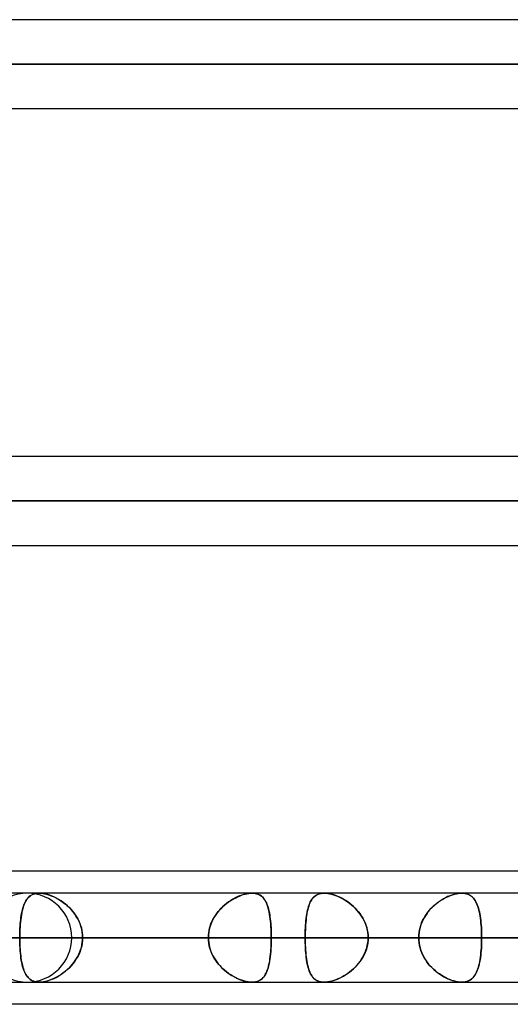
# Model space of a CAD drawing. Header units: millimetres. Extents: x -243 to 243, y -92 to 86.
# Tile 15 of 81: x -109 to -99, y -44 to -24. Entities that reach past the tile are written whole.
import ezdxf

# ---------------------------------------------------------------- set-up
doc = ezdxf.new("R2010")
doc.units = ezdxf.units.MM
doc.layers.add('MAIN-1', color=7, linetype='Continuous')

msp = doc.modelspace()

# ---------------------------------------------------------------- linework, layer by layer
at = {"layer": 'MAIN-1'}
for p, q in [((135.382, -24.163), (-135.382, -24.163)), ((135.382, -24.163), (-135.382, -24.163)), ((136.222, -25.058), (-136.222, -25.058)), ((-136.222, -25.058), (136.222, -25.058)), ((-134.88, -25.058), (134.88, -25.058)), ((134.88, -25.058), (-134.88, -25.058)), ((-135.479, -25.953), (135.479, -25.953)), ((-135.479, -25.953), (135.479, -25.953)), ((129.187, -32.963), (-129.187, -32.963)), ((129.187, -32.963), (-129.187, -32.963)), ((129.777, -33.858), (-129.777, -33.858)), ((-129.777, -33.858), (129.777, -33.858)), ((-128.55, -33.858), (128.55, -33.858)), ((128.55, -33.858), (-128.55, -33.858)), ((-129.148, -34.753), (129.148, -34.753)), ((-129.148, -34.753), (129.148, -34.753)), ((-70.573, -41.315), (-129.031, -41.315)), ((-64.877, -41.315), (-123.336, -41.315)), ((-70.573, -41.315), (-123.336, -41.315)), ((-64.877, -41.315), (-123.036, -41.315)), ((-100.444, -41.763), (-137.114, -41.763)), ((-100.444, -41.763), (-137.114, -41.763)), ((-90.564, -41.763), (-123.152, -41.763)), ((-90.564, -41.763), (-123.152, -41.763)), ((122.857, -41.763), (-122.857, -41.763)), ((122.857, -41.763), (-122.857, -41.763)), ((113.09, -41.763), (-113.09, -41.763)), ((113.09, -41.763), (-113.09, -41.763)), ((-80.683, -41.763), (-109.19, -41.763)), ((-80.683, -41.763), (-109.19, -41.763)), ((-109.188, -41.872), (-109.171, -41.852)), ((-109.155, -41.837), (-109.176, -41.858)), ((-109.171, -41.852), (-109.152, -41.834)), ((-109.132, -41.817), (-109.155, -41.837)), ((-109.152, -41.834), (-109.132, -41.818)), ((-109.106, -41.801), (-109.132, -41.817)), ((-109.132, -41.818), (-109.111, -41.803)), ((-109.111, -41.803), (-109.087, -41.791)), ((-109.079, -41.787), (-109.106, -41.801)), ((-109.087, -41.791), (-109.062, -41.781)), ((-109.049, -41.777), (-109.079, -41.787)), ((-109.062, -41.781), (-109.035, -41.773)), ((-109.016, -41.769), (-109.049, -41.777)), ((-109.035, -41.773), (-109.007, -41.767)), ((-108.982, -41.764), (-109.016, -41.769)), ((-109.007, -41.767), (-108.977, -41.764)), ((-108.945, -41.762), (-108.982, -41.764)), ((-108.977, -41.764), (-108.945, -41.762)), ((-104.665, -41.763), (-108.946, -41.763)), ((-104.665, -41.763), (-108.946, -41.763)), ((-108.906, -41.764), (-108.945, -41.762)), ((-108.945, -41.762), (-108.912, -41.764)), ((-108.912, -41.764), (-108.877, -41.767)), ((-108.865, -41.769), (-108.906, -41.764)), ((-108.877, -41.767), (-108.841, -41.773)), ((-108.823, -41.777), (-108.865, -41.769)), ((-108.841, -41.773), (-108.803, -41.782)), ((-108.778, -41.789), (-108.823, -41.777)), ((-108.803, -41.782), (-108.765, -41.792)), ((-108.734, -41.803), (-108.778, -41.789)), ((-108.765, -41.792), (-108.727, -41.805)), ((-108.689, -41.82), (-108.734, -41.803)), ((-108.727, -41.805), (-108.688, -41.82)), ((-108.644, -41.84), (-108.689, -41.82)), ((-108.688, -41.82), (-108.649, -41.837)), ((-108.649, -41.837), (-108.61, -41.856)), ((-108.599, -41.863), (-108.644, -41.84)), ((-108.61, -41.856), (-108.572, -41.877)), ((-105.032, -41.872), (-104.994, -41.852)), ((-104.962, -41.837), (-105.006, -41.858)), ((-104.994, -41.852), (-104.956, -41.834)), ((-104.917, -41.817), (-104.962, -41.837)), ((-104.956, -41.834), (-104.918, -41.818)), ((-104.918, -41.818), (-104.88, -41.803)), ((-104.873, -41.801), (-104.917, -41.817)), ((-104.88, -41.803), (-104.842, -41.791)), ((-104.829, -41.787), (-104.873, -41.801)), ((-104.842, -41.791), (-104.804, -41.781)), ((-104.786, -41.777), (-104.829, -41.787)), ((-104.804, -41.781), (-104.768, -41.773)), ((-104.744, -41.769), (-104.786, -41.777)), ((-104.768, -41.773), (-104.732, -41.767)), ((-104.703, -41.764), (-104.744, -41.769)), ((-104.732, -41.767), (-104.698, -41.764)), ((-104.665, -41.762), (-104.703, -41.764)), ((-104.698, -41.764), (-104.665, -41.762)), ((-104.665, -41.762), (-104.633, -41.764)), ((-104.628, -41.764), (-104.665, -41.762)), ((-104.633, -41.764), (-104.603, -41.767)), ((-104.593, -41.769), (-104.628, -41.764)), ((-104.603, -41.767), (-104.574, -41.773)), ((-104.56, -41.777), (-104.593, -41.769)), ((-104.574, -41.773), (-104.547, -41.782)), ((-104.53, -41.789), (-104.56, -41.777)), ((-104.547, -41.782), (-104.522, -41.792)), ((-104.502, -41.803), (-104.53, -41.789)), ((-104.522, -41.792), (-104.498, -41.805)), ((-104.477, -41.82), (-104.502, -41.803)), ((-104.498, -41.805), (-104.477, -41.82)), ((-104.477, -41.82), (-104.457, -41.837)), ((-104.454, -41.84), (-104.477, -41.82)), ((-104.457, -41.837), (-104.438, -41.856)), ((-104.433, -41.863), (-104.454, -41.84)), ((-104.438, -41.856), (-104.421, -41.877)), ((-103.434, -41.852), (-103.453, -41.875)), ((-103.445, -41.864), (-103.426, -41.843)), ((-103.414, -41.831), (-103.434, -41.852)), ((-103.426, -41.843), (-103.406, -41.825)), ((-103.391, -41.814), (-103.414, -41.831)), ((-103.406, -41.825), (-103.384, -41.809)), ((-103.367, -41.798), (-103.391, -41.814)), ((-103.384, -41.809), (-103.361, -41.795)), ((-103.34, -41.786), (-103.367, -41.798)), ((-103.361, -41.795), (-103.335, -41.783)), ((-103.311, -41.776), (-103.34, -41.786)), ((-103.335, -41.783), (-103.307, -41.774)), ((-103.28, -41.768), (-103.311, -41.776)), ((-103.307, -41.774), (-103.277, -41.768)), ((-103.247, -41.764), (-103.28, -41.768)), ((-103.277, -41.768), (-103.245, -41.764)), ((-103.212, -41.762), (-103.247, -41.764)), ((-103.245, -41.764), (-103.212, -41.763)), ((-103.177, -41.764), (-103.212, -41.762)), ((103.212, -41.763), (-103.212, -41.763)), ((-103.212, -41.763), (-103.177, -41.764)), ((103.212, -41.763), (-103.212, -41.763)), ((-103.14, -41.768), (-103.177, -41.764)), ((-103.177, -41.764), (-103.141, -41.768)), ((-103.141, -41.768), (-103.103, -41.774)), ((-103.102, -41.774), (-103.14, -41.768)), ((-103.103, -41.774), (-103.064, -41.783)), ((-103.062, -41.784), (-103.102, -41.774)), ((-103.064, -41.783), (-103.024, -41.795)), ((-103.022, -41.795), (-103.062, -41.784)), ((-103.024, -41.795), (-102.984, -41.808)), ((-102.981, -41.809), (-103.022, -41.795)), ((-102.984, -41.808), (-102.943, -41.824)), ((-102.94, -41.826), (-102.981, -41.809)), ((-102.943, -41.824), (-102.903, -41.842)), ((-102.899, -41.844), (-102.94, -41.826)), ((-102.903, -41.842), (-102.862, -41.863)), ((-102.858, -41.864), (-102.899, -41.844)), ((-100.77, -41.852), (-100.812, -41.875)), ((-100.792, -41.863), (-100.752, -41.843)), ((-100.728, -41.831), (-100.77, -41.852)), ((-100.752, -41.843), (-100.712, -41.825)), ((-100.685, -41.814), (-100.728, -41.831)), ((-100.712, -41.825), (-100.672, -41.809)), ((-100.643, -41.798), (-100.685, -41.814)), ((-100.672, -41.809), (-100.632, -41.795)), ((-100.601, -41.786), (-100.643, -41.798)), ((-100.632, -41.795), (-100.592, -41.783)), ((-100.56, -41.776), (-100.601, -41.786)), ((-100.592, -41.783), (-100.553, -41.774)), ((-100.52, -41.768), (-100.56, -41.776)), ((-100.553, -41.774), (-100.515, -41.768)), ((-100.481, -41.764), (-100.52, -41.768)), ((-100.515, -41.768), (-100.479, -41.764)), ((-100.445, -41.762), (-100.481, -41.764)), ((-100.479, -41.764), (-100.444, -41.763)), ((-100.411, -41.764), (-100.445, -41.762)), ((-100.444, -41.763), (-100.411, -41.764)), ((-100.411, -41.764), (-100.379, -41.768)), ((-100.379, -41.768), (-100.411, -41.764)), ((-100.379, -41.768), (-100.349, -41.774)), ((-100.349, -41.774), (-100.379, -41.768)), ((-100.349, -41.774), (-100.321, -41.783)), ((-100.32, -41.784), (-100.349, -41.774)), ((-100.321, -41.783), (-100.295, -41.795)), ((-100.294, -41.795), (-100.32, -41.784)), ((-100.295, -41.795), (-100.271, -41.809)), ((-100.27, -41.809), (-100.294, -41.795)), ((-100.271, -41.809), (-100.248, -41.824)), ((-100.247, -41.826), (-100.27, -41.809)), ((-100.248, -41.824), (-100.228, -41.843)), ((-100.226, -41.844), (-100.247, -41.826)), ((-100.228, -41.843), (-100.209, -41.863)), ((-100.207, -41.864), (-100.226, -41.844)), ((-109.27, -42.038), (-109.281, -42.075)), ((-109.278, -42.062), (-109.268, -42.03)), ((-109.258, -42.002), (-109.27, -42.038)), ((-109.268, -42.03), (-109.257, -41.999)), ((-109.245, -41.969), (-109.258, -42.002)), ((-109.257, -41.999), (-109.245, -41.97)), ((-109.23, -41.938), (-109.245, -41.969)), ((-109.245, -41.97), (-109.232, -41.942)), ((-109.232, -41.942), (-109.219, -41.917)), ((-109.214, -41.909), (-109.23, -41.938)), ((-109.219, -41.917), (-109.204, -41.893)), ((-109.196, -41.882), (-109.214, -41.909)), ((-109.204, -41.893), (-109.188, -41.872)), ((-109.176, -41.858), (-109.196, -41.882)), ((-108.554, -41.888), (-108.599, -41.863)), ((-108.572, -41.877), (-108.533, -41.901)), ((-108.51, -41.915), (-108.554, -41.888)), ((-108.533, -41.901), (-108.495, -41.926)), ((-108.466, -41.946), (-108.51, -41.915)), ((-108.495, -41.926), (-108.457, -41.953)), ((-108.424, -41.979), (-108.466, -41.946)), ((-108.457, -41.953), (-108.42, -41.982)), ((-108.382, -42.014), (-108.424, -41.979)), ((-108.42, -41.982), (-108.384, -42.013)), ((-108.384, -42.013), (-108.348, -42.046)), ((-108.342, -42.053), (-108.382, -42.014)), ((-108.348, -42.046), (-108.315, -42.081)), ((-108.304, -42.093), (-108.342, -42.053)), ((-105.259, -42.038), (-105.296, -42.075)), ((-105.284, -42.062), (-105.25, -42.03)), ((-105.22, -42.002), (-105.259, -42.038)), ((-105.25, -42.03), (-105.215, -41.999)), ((-105.179, -41.969), (-105.22, -42.002)), ((-105.215, -41.999), (-105.18, -41.97)), ((-105.18, -41.97), (-105.144, -41.942)), ((-105.137, -41.938), (-105.179, -41.969)), ((-105.144, -41.942), (-105.107, -41.917)), ((-105.094, -41.909), (-105.137, -41.938)), ((-105.107, -41.917), (-105.069, -41.893)), ((-105.05, -41.882), (-105.094, -41.909)), ((-105.069, -41.893), (-105.032, -41.872)), ((-105.006, -41.858), (-105.05, -41.882)), ((-104.414, -41.888), (-104.433, -41.863)), ((-104.421, -41.877), (-104.405, -41.901)), ((-104.396, -41.915), (-104.414, -41.888)), ((-104.405, -41.901), (-104.391, -41.926)), ((-104.381, -41.946), (-104.396, -41.915)), ((-104.391, -41.926), (-104.377, -41.953)), ((-104.366, -41.979), (-104.381, -41.946)), ((-104.377, -41.953), (-104.365, -41.982)), ((-104.353, -42.014), (-104.366, -41.979)), ((-104.365, -41.982), (-104.353, -42.013)), ((-104.353, -42.013), (-104.343, -42.046)), ((-104.341, -42.053), (-104.353, -42.014)), ((-104.343, -42.046), (-104.334, -42.081)), ((-104.331, -42.093), (-104.341, -42.053)), ((-103.538, -42.067), (-103.528, -42.031)), ((-103.525, -42.021), (-103.535, -42.056)), ((-103.528, -42.031), (-103.517, -41.998)), ((-103.513, -41.987), (-103.525, -42.021)), ((-103.517, -41.998), (-103.505, -41.967)), ((-103.5, -41.956), (-103.513, -41.987)), ((-103.505, -41.967), (-103.492, -41.938)), ((-103.486, -41.927), (-103.5, -41.956)), ((-103.492, -41.938), (-103.477, -41.911)), ((-103.47, -41.899), (-103.486, -41.927)), ((-103.477, -41.911), (-103.462, -41.886)), ((-103.453, -41.875), (-103.47, -41.899)), ((-103.462, -41.886), (-103.445, -41.864)), ((-102.862, -41.863), (-102.822, -41.885)), ((-102.818, -41.887), (-102.858, -41.864)), ((-102.822, -41.885), (-102.781, -41.909)), ((-102.778, -41.911), (-102.818, -41.887)), ((-102.781, -41.909), (-102.741, -41.936)), ((-102.738, -41.938), (-102.778, -41.911)), ((-102.741, -41.936), (-102.702, -41.965)), ((-102.699, -41.967), (-102.738, -41.938)), ((-102.702, -41.965), (-102.664, -41.996)), ((-102.661, -41.998), (-102.699, -41.967)), ((-102.664, -41.996), (-102.626, -42.029)), ((-102.624, -42.031), (-102.661, -41.998)), ((-102.626, -42.029), (-102.59, -42.064)), ((-102.588, -42.065), (-102.624, -42.031)), ((-101.059, -42.066), (-101.024, -42.031)), ((-101.013, -42.021), (-101.049, -42.056)), ((-101.024, -42.031), (-100.987, -41.998)), ((-100.975, -41.987), (-101.013, -42.021)), ((-100.987, -41.998), (-100.95, -41.967)), ((-100.936, -41.956), (-100.975, -41.987)), ((-100.95, -41.967), (-100.911, -41.938)), ((-100.895, -41.927), (-100.936, -41.956)), ((-100.911, -41.938), (-100.872, -41.911)), ((-100.854, -41.899), (-100.895, -41.927)), ((-100.872, -41.911), (-100.832, -41.886)), ((-100.812, -41.875), (-100.854, -41.899)), ((-100.832, -41.886), (-100.792, -41.863)), ((-100.209, -41.863), (-100.191, -41.885)), ((-100.19, -41.887), (-100.207, -41.864)), ((-100.191, -41.885), (-100.174, -41.91)), ((-100.173, -41.911), (-100.19, -41.887)), ((-100.174, -41.91), (-100.159, -41.936)), ((-100.158, -41.938), (-100.173, -41.911)), ((-100.159, -41.936), (-100.145, -41.965)), ((-100.144, -41.967), (-100.158, -41.938)), ((-100.145, -41.965), (-100.132, -41.996)), ((-100.131, -41.998), (-100.144, -41.967)), ((-100.132, -41.996), (-100.12, -42.029)), ((-100.119, -42.031), (-100.131, -41.998)), ((-100.12, -42.029), (-100.109, -42.064)), ((-100.109, -42.065), (-100.119, -42.031)), ((-109.315, -42.245), (-109.322, -42.292)), ((-109.321, -42.291), (-109.316, -42.249)), ((-109.316, -42.249), (-109.31, -42.209)), ((-109.308, -42.2), (-109.315, -42.245)), ((-109.31, -42.209), (-109.303, -42.17)), ((-109.3, -42.156), (-109.308, -42.2)), ((-109.303, -42.17), (-109.295, -42.133)), ((-109.291, -42.115), (-109.3, -42.156)), ((-109.295, -42.133), (-109.287, -42.097)), ((-109.281, -42.075), (-109.291, -42.115)), ((-109.287, -42.097), (-109.278, -42.062)), ((-108.315, -42.081), (-108.283, -42.118)), ((-108.267, -42.136), (-108.304, -42.093)), ((-108.283, -42.118), (-108.252, -42.156)), ((-108.233, -42.181), (-108.267, -42.136)), ((-108.252, -42.156), (-108.223, -42.195)), ((-108.202, -42.228), (-108.233, -42.181)), ((-108.223, -42.195), (-108.197, -42.237)), ((-108.174, -42.277), (-108.202, -42.228)), ((-108.197, -42.237), (-108.173, -42.279)), ((-105.426, -42.245), (-105.453, -42.292)), ((-105.452, -42.291), (-105.429, -42.249)), ((-105.429, -42.249), (-105.404, -42.209)), ((-105.397, -42.2), (-105.426, -42.245)), ((-105.404, -42.209), (-105.376, -42.17)), ((-105.366, -42.156), (-105.397, -42.2)), ((-105.376, -42.17), (-105.347, -42.133)), ((-105.332, -42.115), (-105.366, -42.156)), ((-105.347, -42.133), (-105.316, -42.097)), ((-105.296, -42.075), (-105.332, -42.115)), ((-105.316, -42.097), (-105.284, -42.062)), ((-104.334, -42.081), (-104.325, -42.118)), ((-104.321, -42.136), (-104.331, -42.093)), ((-104.325, -42.118), (-104.317, -42.156)), ((-104.313, -42.181), (-104.321, -42.136)), ((-104.317, -42.156), (-104.31, -42.195)), ((-104.305, -42.228), (-104.313, -42.181)), ((-104.31, -42.195), (-104.304, -42.237)), ((-104.299, -42.277), (-104.305, -42.228)), ((-104.304, -42.237), (-104.299, -42.279)), ((-103.575, -42.269), (-103.569, -42.226)), ((-103.568, -42.216), (-103.574, -42.26)), ((-103.569, -42.226), (-103.563, -42.183)), ((-103.561, -42.173), (-103.568, -42.216)), ((-103.563, -42.183), (-103.555, -42.143)), ((-103.553, -42.133), (-103.561, -42.173)), ((-103.555, -42.143), (-103.547, -42.104)), ((-103.545, -42.093), (-103.553, -42.133)), ((-103.547, -42.104), (-103.538, -42.067)), ((-103.535, -42.056), (-103.545, -42.093)), ((-102.59, -42.064), (-102.555, -42.1)), ((-102.553, -42.102), (-102.588, -42.065)), ((-102.555, -42.1), (-102.522, -42.139)), ((-102.521, -42.141), (-102.553, -42.102)), ((-102.522, -42.139), (-102.491, -42.179)), ((-102.49, -42.182), (-102.521, -42.141)), ((-102.491, -42.179), (-102.462, -42.222)), ((-102.461, -42.224), (-102.49, -42.182)), ((-102.462, -42.222), (-102.436, -42.265)), ((-102.435, -42.267), (-102.461, -42.224)), ((-101.209, -42.269), (-101.183, -42.225)), ((-101.177, -42.216), (-101.204, -42.26)), ((-101.183, -42.225), (-101.155, -42.183)), ((-101.148, -42.174), (-101.177, -42.216)), ((-101.155, -42.183), (-101.125, -42.143)), ((-101.117, -42.133), (-101.148, -42.174)), ((-101.125, -42.143), (-101.093, -42.104)), ((-101.084, -42.093), (-101.117, -42.133)), ((-101.093, -42.104), (-101.059, -42.066)), ((-101.049, -42.056), (-101.084, -42.093)), ((-100.109, -42.064), (-100.099, -42.101)), ((-100.099, -42.102), (-100.109, -42.065)), ((-100.099, -42.101), (-100.09, -42.139)), ((-100.09, -42.141), (-100.099, -42.102)), ((-100.09, -42.139), (-100.082, -42.18)), ((-100.081, -42.182), (-100.09, -42.141)), ((-100.082, -42.18), (-100.074, -42.222)), ((-100.074, -42.224), (-100.081, -42.182)), ((-100.074, -42.222), (-100.068, -42.265)), ((-100.068, -42.267), (-100.074, -42.224)), ((-109.335, -42.443), (-109.338, -42.496)), ((-109.337, -42.469), (-109.334, -42.423)), ((-109.331, -42.391), (-109.335, -42.443)), ((-109.334, -42.423), (-109.33, -42.378)), ((-109.327, -42.341), (-109.331, -42.391)), ((-109.33, -42.378), (-109.326, -42.334)), ((-109.322, -42.292), (-109.327, -42.341)), ((-109.326, -42.334), (-109.321, -42.291)), ((-108.148, -42.328), (-108.174, -42.277)), ((-108.173, -42.279), (-108.151, -42.323)), ((-108.151, -42.323), (-108.131, -42.369)), ((-108.127, -42.381), (-108.148, -42.328)), ((-108.131, -42.369), (-108.115, -42.415)), ((-108.109, -42.435), (-108.127, -42.381)), ((-108.115, -42.415), (-108.101, -42.462)), ((-108.094, -42.489), (-108.109, -42.435)), ((-105.513, -42.443), (-105.527, -42.496)), ((-105.521, -42.469), (-105.507, -42.423)), ((-105.497, -42.391), (-105.513, -42.443)), ((-105.507, -42.423), (-105.492, -42.378)), ((-105.476, -42.341), (-105.497, -42.391)), ((-105.492, -42.378), (-105.473, -42.334)), ((-105.453, -42.292), (-105.476, -42.341)), ((-105.473, -42.334), (-105.452, -42.291)), ((-104.293, -42.328), (-104.299, -42.277)), ((-104.299, -42.279), (-104.294, -42.323)), ((-104.294, -42.323), (-104.29, -42.369)), ((-104.289, -42.381), (-104.293, -42.328)), ((-104.29, -42.369), (-104.286, -42.415)), ((-104.285, -42.435), (-104.289, -42.381)), ((-104.286, -42.415), (-104.283, -42.462)), ((-104.282, -42.489), (-104.285, -42.435)), ((-103.59, -42.452), (-103.592, -42.502)), ((-103.587, -42.402), (-103.59, -42.452)), ((-103.59, -42.457), (-103.588, -42.409)), ((-103.588, -42.409), (-103.584, -42.361)), ((-103.583, -42.353), (-103.587, -42.402)), ((-103.584, -42.361), (-103.58, -42.314)), ((-103.579, -42.306), (-103.583, -42.353)), ((-103.58, -42.314), (-103.575, -42.269)), ((-103.574, -42.26), (-103.579, -42.306)), ((-102.436, -42.265), (-102.412, -42.311)), ((-102.411, -42.313), (-102.435, -42.267)), ((-102.412, -42.311), (-102.39, -42.357)), ((-102.39, -42.359), (-102.411, -42.313)), ((-102.39, -42.357), (-102.372, -42.405)), ((-102.371, -42.407), (-102.39, -42.359)), ((-102.372, -42.405), (-102.357, -42.454)), ((-102.356, -42.456), (-102.371, -42.407)), ((-101.283, -42.452), (-101.295, -42.502)), ((-101.284, -42.457), (-101.27, -42.409)), ((-101.267, -42.402), (-101.283, -42.452)), ((-101.27, -42.409), (-101.252, -42.361)), ((-101.249, -42.354), (-101.267, -42.402)), ((-101.252, -42.361), (-101.232, -42.314)), ((-101.228, -42.306), (-101.249, -42.354)), ((-101.232, -42.314), (-101.209, -42.269)), ((-101.204, -42.26), (-101.228, -42.306)), ((-100.068, -42.265), (-100.062, -42.311)), ((-100.062, -42.312), (-100.068, -42.267)), ((-100.062, -42.311), (-100.057, -42.357)), ((-100.057, -42.359), (-100.062, -42.312)), ((-100.057, -42.357), (-100.053, -42.405)), ((-100.053, -42.407), (-100.057, -42.359)), ((-100.053, -42.405), (-100.05, -42.454)), ((-100.05, -42.456), (-100.053, -42.407)), ((-109.341, -42.603), (-109.342, -42.658)), ((-109.342, -42.658), (-109.341, -42.61)), ((-109.34, -42.549), (-109.341, -42.603)), ((-109.341, -42.61), (-109.34, -42.562)), ((-109.338, -42.496), (-109.34, -42.549)), ((-109.34, -42.562), (-109.339, -42.515)), ((-109.339, -42.515), (-109.337, -42.469)), ((-108.101, -42.462), (-108.09, -42.51)), ((-108.084, -42.545), (-108.094, -42.489)), ((-108.09, -42.51), (-108.082, -42.559)), ((-108.078, -42.601), (-108.084, -42.545)), ((-108.082, -42.559), (-108.077, -42.608)), ((-108.076, -42.658), (-108.078, -42.601)), ((-108.077, -42.608), (-108.076, -42.658)), ((-105.542, -42.603), (-105.544, -42.658)), ((-105.544, -42.658), (-105.543, -42.61)), ((-105.543, -42.61), (-105.538, -42.562)), ((-105.537, -42.549), (-105.542, -42.603)), ((-105.538, -42.562), (-105.531, -42.515)), ((-105.527, -42.496), (-105.537, -42.549)), ((-105.531, -42.515), (-105.521, -42.469)), ((-104.283, -42.462), (-104.281, -42.51)), ((-104.28, -42.545), (-104.282, -42.489)), ((-104.281, -42.51), (-104.28, -42.559)), ((-104.279, -42.601), (-104.28, -42.545)), ((-104.28, -42.559), (-104.279, -42.608)), ((-104.278, -42.658), (-104.279, -42.601)), ((-104.279, -42.608), (-104.278, -42.658)), ((-103.594, -42.554), (-103.595, -42.605)), ((-103.595, -42.607), (-103.594, -42.556)), ((-103.595, -42.605), (-103.595, -42.658)), ((-103.595, -42.658), (-103.595, -42.607)), ((-103.592, -42.502), (-103.594, -42.554)), ((-103.594, -42.556), (-103.593, -42.507)), ((-103.593, -42.507), (-103.59, -42.457)), ((-102.357, -42.454), (-102.345, -42.504)), ((-102.344, -42.506), (-102.356, -42.456)), ((-102.345, -42.504), (-102.336, -42.555)), ((-102.336, -42.556), (-102.344, -42.506)), ((-102.336, -42.555), (-102.331, -42.606)), ((-102.331, -42.606), (-102.336, -42.556)), ((-102.329, -42.658), (-102.331, -42.606)), ((-102.331, -42.606), (-102.329, -42.658)), ((-101.309, -42.605), (-101.31, -42.658)), ((-101.31, -42.658), (-101.309, -42.607)), ((-101.303, -42.554), (-101.309, -42.605)), ((-101.309, -42.607), (-101.304, -42.556)), ((-101.304, -42.556), (-101.295, -42.506)), ((-101.295, -42.502), (-101.303, -42.554)), ((-101.295, -42.506), (-101.284, -42.457)), ((-100.05, -42.454), (-100.047, -42.504)), ((-100.047, -42.505), (-100.05, -42.456)), ((-100.047, -42.504), (-100.045, -42.555)), ((-100.045, -42.556), (-100.047, -42.505)), ((-100.045, -42.555), (-100.044, -42.606)), ((-100.044, -42.606), (-100.045, -42.556)), ((-100.044, -42.606), (-100.044, -42.658)), ((-100.044, -42.658), (-100.044, -42.606)), ((-138.009, -42.658), (-101.31, -42.658)), ((-101.31, -42.658), (-138.009, -42.658)), ((-100.044, -42.658), (-136.219, -42.658)), ((-136.219, -42.658), (-100.044, -42.658)), ((-124.047, -42.658), (-91.429, -42.658)), ((-91.429, -42.658), (-124.047, -42.658)), ((123.445, -42.658), (-123.445, -42.658)), ((-123.445, -42.658), (123.445, -42.658)), ((-90.162, -42.658), (-122.257, -42.658)), ((-122.257, -42.658), (-90.162, -42.658)), ((-122.085, -42.658), (122.085, -42.658)), ((122.085, -42.658), (-122.085, -42.658)), ((-105.544, -42.658), (-114.153, -42.658)), ((-114.153, -42.658), (-105.544, -42.658)), ((113.474, -42.658), (-113.474, -42.658)), ((-113.474, -42.658), (113.474, -42.658)), ((-112.207, -42.658), (112.207, -42.658)), ((-112.207, -42.658), (-103.595, -42.658)), ((112.207, -42.658), (-112.207, -42.658)), ((-103.595, -42.658), (-112.207, -42.658)), ((-110.085, -42.658), (-81.546, -42.658)), ((-81.546, -42.658), (-110.085, -42.658)), ((-101.31, -42.658), (-109.923, -42.658)), ((-109.923, -42.658), (-101.31, -42.658)), ((-105.544, -42.658), (-109.342, -42.658)), ((-109.342, -42.658), (-105.544, -42.658)), ((-109.341, -42.711), (-109.342, -42.658)), ((-109.342, -42.658), (-109.341, -42.705)), ((-109.341, -42.705), (-109.34, -42.753)), ((-109.34, -42.765), (-109.341, -42.711)), ((-109.34, -42.753), (-109.339, -42.8)), ((-109.338, -42.818), (-109.34, -42.765)), ((-109.339, -42.8), (-109.337, -42.846)), ((-109.335, -42.87), (-109.338, -42.818)), ((-109.337, -42.846), (-109.334, -42.892)), ((-80.279, -42.658), (-108.295, -42.658)), ((-108.295, -42.658), (-80.279, -42.658)), ((-108.094, -42.826), (-108.109, -42.88)), ((-108.101, -42.853), (-108.09, -42.805)), ((-108.084, -42.77), (-108.094, -42.826)), ((-108.09, -42.805), (-108.082, -42.756)), ((-108.078, -42.714), (-108.084, -42.77)), ((-108.082, -42.756), (-108.077, -42.707)), ((-108.076, -42.658), (-108.078, -42.714)), ((-108.077, -42.707), (-108.076, -42.658)), ((-108.076, -42.658), (-104.278, -42.658)), ((-108.076, -42.658), (-99.467, -42.658)), ((-104.278, -42.658), (-108.076, -42.658)), ((-99.467, -42.658), (-108.076, -42.658)), ((-105.544, -42.658), (-105.543, -42.705)), ((-105.542, -42.712), (-105.544, -42.658)), ((-105.543, -42.705), (-105.538, -42.753)), ((-105.537, -42.766), (-105.542, -42.712)), ((-105.538, -42.753), (-105.531, -42.8)), ((-105.527, -42.819), (-105.537, -42.766)), ((-105.531, -42.8), (-105.521, -42.846)), ((-105.513, -42.872), (-105.527, -42.819)), ((-105.521, -42.846), (-105.507, -42.892)), ((-104.282, -42.826), (-104.285, -42.88)), ((-104.283, -42.853), (-104.281, -42.805)), ((-104.28, -42.77), (-104.282, -42.826)), ((-104.281, -42.805), (-104.28, -42.756)), ((-104.28, -42.756), (-104.279, -42.707)), ((-104.279, -42.714), (-104.28, -42.77)), ((-104.279, -42.707), (-104.278, -42.658)), ((-104.278, -42.658), (-104.279, -42.714)), ((-95.67, -42.658), (-104.278, -42.658)), ((-104.278, -42.658), (-95.67, -42.658)), ((103.595, -42.658), (-103.595, -42.658)), ((-103.595, -42.658), (103.595, -42.658)), ((-103.595, -42.71), (-103.595, -42.658)), ((-103.595, -42.658), (-103.595, -42.708)), ((-103.595, -42.708), (-103.594, -42.759)), ((-103.594, -42.761), (-103.595, -42.71)), ((-103.594, -42.759), (-103.593, -42.808)), ((-103.592, -42.813), (-103.594, -42.761)), ((-103.593, -42.808), (-103.59, -42.858)), ((-103.59, -42.863), (-103.592, -42.813)), ((-102.357, -42.861), (-102.345, -42.811)), ((-102.344, -42.809), (-102.356, -42.859)), ((-102.345, -42.811), (-102.336, -42.76)), ((-102.336, -42.759), (-102.344, -42.809)), ((-102.331, -42.709), (-102.336, -42.759)), ((-102.336, -42.76), (-102.331, -42.709)), ((-102.329, -42.658), (-102.331, -42.709)), ((-102.331, -42.709), (-102.329, -42.658)), ((-102.329, -42.658), (102.329, -42.658)), ((-102.329, -42.658), (-93.716, -42.658)), ((102.329, -42.658), (-102.329, -42.658)), ((-93.716, -42.658), (-102.329, -42.658)), ((-101.31, -42.658), (-101.309, -42.71)), ((-101.309, -42.71), (-101.31, -42.658)), ((-101.309, -42.71), (-101.303, -42.762)), ((-101.303, -42.761), (-101.309, -42.71)), ((-101.295, -42.813), (-101.303, -42.761)), ((-101.303, -42.762), (-101.294, -42.814)), ((-101.283, -42.863), (-101.295, -42.813)), ((-101.294, -42.814), (-101.282, -42.865)), ((-100.05, -42.861), (-100.047, -42.811)), ((-100.047, -42.815), (-100.05, -42.866)), ((-100.047, -42.811), (-100.045, -42.76)), ((-100.045, -42.763), (-100.047, -42.815)), ((-100.045, -42.76), (-100.044, -42.709)), ((-100.044, -42.71), (-100.045, -42.763)), ((-91.429, -42.658), (-100.044, -42.658)), ((-100.044, -42.709), (-100.044, -42.658)), ((-100.044, -42.658), (-100.044, -42.71)), ((-100.044, -42.658), (-91.429, -42.658)), ((-109.332, -42.922), (-109.335, -42.87)), ((-109.334, -42.892), (-109.33, -42.937)), ((-109.327, -42.971), (-109.332, -42.922)), ((-109.33, -42.937), (-109.326, -42.981)), ((-109.322, -43.02), (-109.327, -42.971)), ((-109.326, -42.981), (-109.321, -43.024)), ((-109.316, -43.067), (-109.322, -43.02)), ((-109.321, -43.024), (-109.316, -43.066)), ((-108.174, -43.038), (-108.202, -43.087)), ((-108.197, -43.078), (-108.173, -43.036)), ((-108.148, -42.987), (-108.174, -43.038)), ((-108.173, -43.036), (-108.151, -42.992)), ((-108.151, -42.992), (-108.131, -42.946)), ((-108.127, -42.934), (-108.148, -42.987)), ((-108.131, -42.946), (-108.115, -42.9)), ((-108.109, -42.88), (-108.127, -42.934)), ((-108.115, -42.9), (-108.101, -42.853)), ((-105.497, -42.924), (-105.513, -42.872)), ((-105.507, -42.892), (-105.492, -42.937)), ((-105.476, -42.974), (-105.497, -42.924)), ((-105.492, -42.937), (-105.473, -42.981)), ((-105.453, -43.023), (-105.476, -42.974)), ((-105.473, -42.981), (-105.452, -43.024)), ((-105.426, -43.07), (-105.453, -43.023)), ((-105.452, -43.024), (-105.429, -43.066)), ((-104.299, -43.038), (-104.305, -43.087)), ((-104.304, -43.078), (-104.299, -43.036)), ((-104.293, -42.987), (-104.299, -43.038)), ((-104.299, -43.036), (-104.294, -42.992)), ((-104.294, -42.992), (-104.29, -42.946)), ((-104.289, -42.934), (-104.293, -42.987)), ((-104.29, -42.946), (-104.286, -42.9)), ((-104.285, -42.88), (-104.289, -42.934)), ((-104.286, -42.9), (-104.283, -42.853)), ((-103.59, -42.858), (-103.588, -42.906)), ((-103.587, -42.913), (-103.59, -42.863)), ((-103.588, -42.906), (-103.584, -42.954)), ((-103.583, -42.962), (-103.587, -42.913)), ((-103.584, -42.954), (-103.58, -43.001)), ((-103.579, -43.009), (-103.583, -42.962)), ((-103.58, -43.001), (-103.575, -43.046)), ((-103.574, -43.055), (-103.579, -43.009)), ((-103.575, -43.046), (-103.569, -43.089)), ((-102.436, -43.05), (-102.412, -43.004)), ((-102.411, -43.002), (-102.435, -43.048)), ((-102.412, -43.004), (-102.39, -42.958)), ((-102.39, -42.956), (-102.411, -43.002)), ((-102.371, -42.908), (-102.39, -42.956)), ((-102.39, -42.958), (-102.372, -42.91)), ((-102.372, -42.91), (-102.357, -42.861)), ((-102.356, -42.859), (-102.371, -42.908)), ((-101.267, -42.913), (-101.283, -42.863)), ((-101.282, -42.865), (-101.267, -42.915)), ((-101.249, -42.961), (-101.267, -42.913)), ((-101.267, -42.915), (-101.248, -42.964)), ((-101.228, -43.009), (-101.249, -42.961)), ((-101.248, -42.964), (-101.226, -43.012)), ((-101.204, -43.055), (-101.228, -43.009)), ((-101.226, -43.012), (-101.202, -43.058)), ((-100.063, -43.014), (-100.069, -43.06)), ((-100.068, -43.05), (-100.062, -43.005)), ((-100.058, -42.966), (-100.063, -43.014)), ((-100.062, -43.005), (-100.057, -42.958)), ((-100.054, -42.916), (-100.058, -42.966)), ((-100.057, -42.958), (-100.053, -42.91)), ((-100.05, -42.866), (-100.054, -42.916)), ((-100.053, -42.91), (-100.05, -42.861)), ((-109.316, -43.066), (-109.31, -43.106)), ((-109.309, -43.112), (-109.316, -43.067)), ((-109.31, -43.106), (-109.303, -43.145)), ((-109.301, -43.155), (-109.309, -43.112)), ((-109.303, -43.145), (-109.295, -43.182)), ((-109.292, -43.196), (-109.301, -43.155)), ((-109.295, -43.182), (-109.287, -43.218)), ((-109.283, -43.236), (-109.292, -43.196)), ((-109.287, -43.218), (-109.278, -43.253)), ((-109.272, -43.273), (-109.283, -43.236)), ((-108.348, -43.269), (-108.315, -43.234)), ((-108.304, -43.222), (-108.342, -43.262)), ((-108.315, -43.234), (-108.283, -43.197)), ((-108.267, -43.179), (-108.304, -43.222)), ((-108.283, -43.197), (-108.252, -43.159)), ((-108.233, -43.134), (-108.267, -43.179)), ((-108.252, -43.159), (-108.223, -43.12)), ((-108.202, -43.087), (-108.233, -43.134)), ((-108.223, -43.12), (-108.197, -43.078)), ((-105.429, -43.066), (-105.404, -43.106)), ((-105.397, -43.115), (-105.426, -43.07)), ((-105.404, -43.106), (-105.376, -43.145)), ((-105.366, -43.159), (-105.397, -43.115)), ((-105.376, -43.145), (-105.347, -43.182)), ((-105.332, -43.2), (-105.366, -43.159)), ((-105.347, -43.182), (-105.316, -43.218)), ((-105.296, -43.24), (-105.332, -43.2)), ((-105.316, -43.218), (-105.284, -43.253)), ((-105.259, -43.277), (-105.296, -43.24)), ((-104.343, -43.269), (-104.334, -43.234)), ((-104.331, -43.222), (-104.341, -43.262)), ((-104.334, -43.234), (-104.325, -43.197)), ((-104.321, -43.179), (-104.331, -43.222)), ((-104.325, -43.197), (-104.317, -43.159)), ((-104.313, -43.134), (-104.321, -43.179)), ((-104.317, -43.159), (-104.31, -43.12)), ((-104.305, -43.087), (-104.313, -43.134)), ((-104.31, -43.12), (-104.304, -43.078)), ((-103.568, -43.099), (-103.574, -43.055)), ((-103.569, -43.089), (-103.563, -43.132)), ((-103.561, -43.142), (-103.568, -43.099)), ((-103.563, -43.132), (-103.555, -43.172)), ((-103.553, -43.182), (-103.561, -43.142)), ((-103.555, -43.172), (-103.547, -43.211)), ((-103.545, -43.222), (-103.553, -43.182)), ((-103.547, -43.211), (-103.538, -43.248)), ((-103.535, -43.259), (-103.545, -43.222)), ((-102.59, -43.251), (-102.555, -43.215)), ((-102.553, -43.213), (-102.588, -43.25)), ((-102.555, -43.215), (-102.522, -43.176)), ((-102.521, -43.174), (-102.553, -43.213)), ((-102.522, -43.176), (-102.491, -43.136)), ((-102.49, -43.133), (-102.521, -43.174)), ((-102.491, -43.136), (-102.462, -43.093)), ((-102.461, -43.091), (-102.49, -43.133)), ((-102.462, -43.093), (-102.436, -43.05)), ((-102.435, -43.048), (-102.461, -43.091)), ((-101.177, -43.099), (-101.204, -43.055)), ((-101.202, -43.058), (-101.175, -43.103)), ((-101.148, -43.141), (-101.177, -43.099)), ((-101.175, -43.103), (-101.145, -43.146)), ((-101.117, -43.182), (-101.148, -43.141)), ((-101.145, -43.146), (-101.113, -43.188)), ((-101.084, -43.222), (-101.117, -43.182)), ((-101.113, -43.188), (-101.079, -43.227)), ((-101.049, -43.259), (-101.084, -43.222)), ((-101.079, -43.227), (-101.043, -43.265)), ((-100.103, -43.228), (-100.113, -43.266)), ((-100.109, -43.252), (-100.099, -43.215)), ((-100.093, -43.189), (-100.103, -43.228)), ((-100.099, -43.215), (-100.09, -43.176)), ((-100.084, -43.148), (-100.093, -43.189)), ((-100.09, -43.176), (-100.082, -43.136)), ((-100.076, -43.105), (-100.084, -43.148)), ((-100.082, -43.136), (-100.074, -43.094)), ((-100.069, -43.06), (-100.076, -43.105)), ((-100.074, -43.094), (-100.068, -43.05)), ((-109.278, -43.253), (-109.268, -43.285)), ((-109.26, -43.309), (-109.272, -43.273)), ((-109.268, -43.285), (-109.257, -43.316)), ((-109.247, -43.342), (-109.26, -43.309)), ((-109.257, -43.316), (-109.245, -43.345)), ((-109.232, -43.373), (-109.247, -43.342)), ((-109.245, -43.345), (-109.232, -43.373)), ((-109.216, -43.402), (-109.232, -43.373)), ((-109.232, -43.373), (-109.219, -43.398)), ((-109.219, -43.398), (-109.204, -43.422)), ((-109.199, -43.429), (-109.216, -43.402)), ((-109.204, -43.422), (-109.188, -43.443)), ((-109.18, -43.453), (-109.199, -43.429)), ((-109.188, -43.443), (-109.171, -43.463)), ((-108.61, -43.459), (-108.572, -43.438)), ((-108.554, -43.427), (-108.599, -43.452)), ((-108.572, -43.438), (-108.533, -43.414)), ((-108.51, -43.4), (-108.554, -43.427)), ((-108.533, -43.414), (-108.495, -43.389)), ((-108.466, -43.369), (-108.51, -43.4)), ((-108.495, -43.389), (-108.457, -43.362)), ((-108.424, -43.336), (-108.466, -43.369)), ((-108.457, -43.362), (-108.42, -43.333)), ((-108.382, -43.301), (-108.424, -43.336)), ((-108.42, -43.333), (-108.384, -43.302)), ((-108.384, -43.302), (-108.348, -43.269)), ((-108.342, -43.262), (-108.382, -43.301)), ((-105.284, -43.253), (-105.25, -43.285)), ((-105.22, -43.313), (-105.259, -43.277)), ((-105.25, -43.285), (-105.215, -43.316)), ((-105.179, -43.346), (-105.22, -43.313)), ((-105.215, -43.316), (-105.18, -43.345)), ((-105.18, -43.345), (-105.144, -43.373)), ((-105.137, -43.377), (-105.179, -43.346)), ((-105.144, -43.373), (-105.107, -43.398)), ((-105.094, -43.406), (-105.137, -43.377)), ((-105.107, -43.398), (-105.069, -43.422)), ((-105.05, -43.433), (-105.094, -43.406)), ((-105.069, -43.422), (-105.032, -43.443)), ((-105.006, -43.457), (-105.05, -43.433)), ((-105.032, -43.443), (-104.994, -43.463)), ((-104.438, -43.459), (-104.421, -43.438)), ((-104.414, -43.427), (-104.433, -43.452)), ((-104.421, -43.438), (-104.405, -43.414)), ((-104.396, -43.4), (-104.414, -43.427)), ((-104.405, -43.414), (-104.391, -43.389)), ((-104.381, -43.369), (-104.396, -43.4)), ((-104.391, -43.389), (-104.377, -43.362)), ((-104.366, -43.336), (-104.381, -43.369)), ((-104.377, -43.362), (-104.365, -43.333)), ((-104.353, -43.301), (-104.366, -43.336)), ((-104.365, -43.333), (-104.353, -43.302)), ((-104.341, -43.262), (-104.353, -43.301)), ((-104.353, -43.302), (-104.343, -43.269)), ((-103.538, -43.248), (-103.528, -43.284)), ((-103.525, -43.294), (-103.535, -43.259)), ((-103.528, -43.284), (-103.517, -43.317)), ((-103.513, -43.328), (-103.525, -43.294)), ((-103.517, -43.317), (-103.505, -43.348)), ((-103.5, -43.359), (-103.513, -43.328)), ((-103.505, -43.348), (-103.492, -43.377)), ((-103.486, -43.388), (-103.5, -43.359)), ((-103.492, -43.377), (-103.477, -43.404)), ((-103.47, -43.416), (-103.486, -43.388)), ((-103.477, -43.404), (-103.462, -43.429)), ((-103.453, -43.44), (-103.47, -43.416)), ((-103.462, -43.429), (-103.445, -43.451)), ((-103.434, -43.463), (-103.453, -43.44)), ((-102.862, -43.452), (-102.822, -43.43)), ((-102.818, -43.428), (-102.858, -43.451)), ((-102.822, -43.43), (-102.781, -43.406)), ((-102.778, -43.404), (-102.818, -43.428)), ((-102.781, -43.406), (-102.741, -43.379)), ((-102.738, -43.377), (-102.778, -43.404)), ((-102.741, -43.379), (-102.702, -43.35)), ((-102.699, -43.348), (-102.738, -43.377)), ((-102.702, -43.35), (-102.664, -43.319)), ((-102.661, -43.317), (-102.699, -43.348)), ((-102.664, -43.319), (-102.626, -43.286)), ((-102.624, -43.284), (-102.661, -43.317)), ((-102.626, -43.286), (-102.59, -43.251)), ((-102.588, -43.25), (-102.624, -43.284)), ((-101.013, -43.294), (-101.049, -43.259)), ((-101.043, -43.265), (-101.006, -43.3)), ((-100.975, -43.328), (-101.013, -43.294)), ((-101.006, -43.3), (-100.968, -43.334)), ((-100.936, -43.359), (-100.975, -43.328)), ((-100.968, -43.334), (-100.928, -43.365)), ((-100.895, -43.388), (-100.936, -43.359)), ((-100.928, -43.365), (-100.888, -43.394)), ((-100.854, -43.416), (-100.895, -43.388)), ((-100.888, -43.394), (-100.847, -43.42)), ((-100.812, -43.44), (-100.854, -43.416)), ((-100.847, -43.42), (-100.806, -43.444)), ((-100.77, -43.463), (-100.812, -43.44)), ((-100.201, -43.443), (-100.22, -43.465)), ((-100.209, -43.452), (-100.191, -43.43)), ((-100.183, -43.419), (-100.201, -43.443)), ((-100.191, -43.43), (-100.174, -43.406)), ((-100.167, -43.393), (-100.183, -43.419)), ((-100.174, -43.406), (-100.159, -43.379)), ((-100.152, -43.364), (-100.167, -43.393)), ((-100.159, -43.379), (-100.145, -43.35)), ((-100.138, -43.334), (-100.152, -43.364)), ((-100.145, -43.35), (-100.132, -43.319)), ((-100.125, -43.301), (-100.138, -43.334)), ((-100.132, -43.319), (-100.12, -43.286)), ((-100.113, -43.266), (-100.125, -43.301)), ((-100.12, -43.286), (-100.109, -43.252)), ((-137.114, -43.553), (-100.444, -43.553)), ((-137.114, -43.553), (-100.444, -43.553)), ((-123.152, -43.553), (-90.564, -43.553)), ((-123.152, -43.553), (-90.564, -43.553)), ((-122.967, -43.553), (122.967, -43.553)), ((-122.967, -43.553), (122.967, -43.553)), ((-113.09, -43.553), (113.09, -43.553)), ((-113.09, -43.553), (113.09, -43.553)), ((-109.19, -43.553), (-80.683, -43.553)), ((-109.19, -43.553), (-80.683, -43.553)), ((-109.159, -43.475), (-109.18, -43.453)), ((-109.171, -43.463), (-109.152, -43.481)), ((-109.136, -43.494), (-109.159, -43.475)), ((-109.152, -43.481), (-109.132, -43.497)), ((-109.111, -43.511), (-109.136, -43.494)), ((-109.132, -43.497), (-109.111, -43.512)), ((-109.084, -43.525), (-109.111, -43.511)), ((-109.111, -43.512), (-109.087, -43.524)), ((-109.087, -43.524), (-109.062, -43.534)), ((-109.055, -43.536), (-109.084, -43.525)), ((-109.062, -43.534), (-109.035, -43.542)), ((-109.024, -43.545), (-109.055, -43.536)), ((-109.035, -43.542), (-109.007, -43.548)), ((-108.99, -43.55), (-109.024, -43.545)), ((-109.007, -43.548), (-108.977, -43.551)), ((-108.954, -43.552), (-108.99, -43.55)), ((-108.977, -43.551), (-108.945, -43.553)), ((-108.953, -43.553), (-108.954, -43.553)), ((-108.954, -43.553), (-108.954, -43.552)), ((-108.952, -43.553), (-108.953, -43.553)), ((-108.953, -43.553), (-108.953, -43.553)), ((-108.953, -43.553), (-108.953, -43.553)), ((-108.951, -43.553), (-108.952, -43.553)), ((-108.952, -43.553), (-108.952, -43.553)), ((-108.95, -43.553), (-108.951, -43.553)), ((-108.949, -43.553), (-108.95, -43.553)), ((-108.948, -43.553), (-108.949, -43.553)), ((-108.947, -43.553), (-108.948, -43.553)), ((-108.945, -43.553), (-108.947, -43.553)), ((-108.946, -43.553), (-104.665, -43.553)), ((-108.946, -43.553), (-104.665, -43.553)), ((-108.906, -43.551), (-108.945, -43.553)), ((-108.945, -43.553), (-108.912, -43.551)), ((-108.912, -43.551), (-108.877, -43.548)), ((-108.865, -43.546), (-108.906, -43.551)), ((-108.877, -43.548), (-108.841, -43.542)), ((-108.823, -43.538), (-108.865, -43.546)), ((-108.841, -43.542), (-108.803, -43.533)), ((-108.778, -43.526), (-108.823, -43.538)), ((-108.803, -43.533), (-108.765, -43.523)), ((-108.734, -43.512), (-108.778, -43.526)), ((-108.765, -43.523), (-108.727, -43.51)), ((-108.689, -43.495), (-108.734, -43.512)), ((-108.727, -43.51), (-108.688, -43.495)), ((-108.644, -43.475), (-108.689, -43.495)), ((-108.688, -43.495), (-108.649, -43.478)), ((-108.649, -43.478), (-108.61, -43.459)), ((-108.599, -43.452), (-108.644, -43.475)), ((-104.962, -43.478), (-105.006, -43.457)), ((-104.994, -43.463), (-104.956, -43.481)), ((-104.917, -43.498), (-104.962, -43.478)), ((-104.956, -43.481), (-104.918, -43.497)), ((-104.918, -43.497), (-104.88, -43.512)), ((-104.873, -43.514), (-104.917, -43.498)), ((-104.88, -43.512), (-104.842, -43.524)), ((-104.829, -43.528), (-104.873, -43.514)), ((-104.842, -43.524), (-104.804, -43.534)), ((-104.786, -43.538), (-104.829, -43.528)), ((-104.804, -43.534), (-104.768, -43.542)), ((-104.744, -43.546), (-104.786, -43.538)), ((-104.768, -43.542), (-104.732, -43.548)), ((-104.703, -43.551), (-104.744, -43.546)), ((-104.732, -43.548), (-104.698, -43.551)), ((-104.665, -43.553), (-104.703, -43.551)), ((-104.698, -43.551), (-104.665, -43.553)), ((-104.665, -43.553), (-104.633, -43.551)), ((-104.628, -43.551), (-104.665, -43.553)), ((-104.633, -43.551), (-104.603, -43.548)), ((-104.593, -43.546), (-104.628, -43.551)), ((-104.603, -43.548), (-104.574, -43.542)), ((-104.56, -43.538), (-104.593, -43.546)), ((-104.574, -43.542), (-104.547, -43.533)), ((-104.53, -43.526), (-104.56, -43.538)), ((-104.547, -43.533), (-104.522, -43.523)), ((-104.502, -43.512), (-104.53, -43.526)), ((-104.522, -43.523), (-104.498, -43.51)), ((-104.477, -43.495), (-104.502, -43.512)), ((-104.498, -43.51), (-104.477, -43.495)), ((-104.454, -43.475), (-104.477, -43.495)), ((-104.477, -43.495), (-104.457, -43.478)), ((-104.457, -43.478), (-104.438, -43.459)), ((-104.433, -43.452), (-104.454, -43.475)), ((-103.445, -43.451), (-103.426, -43.472)), ((-103.414, -43.484), (-103.434, -43.463)), ((-103.426, -43.472), (-103.406, -43.49)), ((-103.391, -43.501), (-103.414, -43.484)), ((-103.406, -43.49), (-103.384, -43.506)), ((-103.367, -43.517), (-103.391, -43.501)), ((-103.384, -43.506), (-103.361, -43.52)), ((-103.34, -43.529), (-103.367, -43.517)), ((-103.361, -43.52), (-103.335, -43.532)), ((-103.311, -43.539), (-103.34, -43.529)), ((-103.335, -43.532), (-103.307, -43.541)), ((-103.28, -43.547), (-103.311, -43.539)), ((-103.307, -43.541), (-103.277, -43.547)), ((-103.247, -43.551), (-103.28, -43.547)), ((-103.277, -43.547), (-103.245, -43.551)), ((-103.212, -43.553), (-103.247, -43.551)), ((-103.245, -43.551), (-103.212, -43.553)), ((-103.177, -43.551), (-103.212, -43.553)), ((-103.212, -43.553), (-103.177, -43.551)), ((-103.212, -43.553), (103.212, -43.553)), ((-103.212, -43.553), (103.212, -43.553)), ((-103.14, -43.547), (-103.177, -43.551)), ((-103.177, -43.551), (-103.141, -43.547)), ((-103.141, -43.547), (-103.103, -43.541)), ((-103.102, -43.541), (-103.14, -43.547)), ((-103.103, -43.541), (-103.064, -43.532)), ((-103.062, -43.531), (-103.102, -43.541)), ((-103.064, -43.532), (-103.024, -43.52)), ((-103.022, -43.52), (-103.062, -43.531)), ((-103.024, -43.52), (-102.984, -43.507)), ((-102.981, -43.506), (-103.022, -43.52)), ((-102.984, -43.507), (-102.943, -43.491)), ((-102.94, -43.489), (-102.981, -43.506)), ((-102.943, -43.491), (-102.903, -43.473)), ((-102.899, -43.471), (-102.94, -43.489)), ((-102.903, -43.473), (-102.862, -43.452)), ((-102.858, -43.451), (-102.899, -43.471)), ((-100.806, -43.444), (-100.764, -43.466)), ((-100.728, -43.484), (-100.77, -43.463)), ((-100.764, -43.466), (-100.723, -43.486)), ((-100.685, -43.501), (-100.728, -43.484)), ((-100.723, -43.486), (-100.681, -43.503)), ((-100.643, -43.517), (-100.685, -43.501)), ((-100.681, -43.503), (-100.639, -43.518)), ((-100.601, -43.529), (-100.643, -43.517)), ((-100.639, -43.518), (-100.598, -43.53)), ((-100.56, -43.539), (-100.601, -43.529)), ((-100.598, -43.53), (-100.558, -43.54)), ((-100.52, -43.547), (-100.56, -43.539)), ((-100.558, -43.54), (-100.518, -43.547)), ((-100.481, -43.551), (-100.52, -43.547)), ((-100.518, -43.547), (-100.481, -43.551)), ((-100.481, -43.551), (-100.445, -43.553)), ((-100.445, -43.553), (-100.481, -43.551)), ((-100.445, -43.553), (-100.411, -43.551)), ((-100.444, -43.553), (-100.445, -43.553)), ((-100.443, -43.553), (-100.444, -43.553)), ((-100.444, -43.553), (-100.444, -43.553)), ((-100.444, -43.553), (-100.444, -43.553)), ((-100.444, -43.553), (-100.444, -43.553)), ((-100.444, -43.553), (-100.444, -43.553)), ((-100.409, -43.551), (-100.443, -43.553)), ((-100.411, -43.551), (-100.38, -43.547)), ((-100.376, -43.547), (-100.409, -43.551)), ((-100.38, -43.547), (-100.35, -43.541)), ((-100.345, -43.539), (-100.376, -43.547)), ((-100.35, -43.541), (-100.321, -43.532)), ((-100.316, -43.53), (-100.345, -43.539)), ((-100.321, -43.532), (-100.295, -43.52)), ((-100.289, -43.517), (-100.316, -43.53)), ((-100.295, -43.52), (-100.271, -43.507)), ((-100.264, -43.502), (-100.289, -43.517)), ((-100.271, -43.507), (-100.249, -43.491)), ((-100.241, -43.485), (-100.264, -43.502)), ((-100.249, -43.491), (-100.228, -43.473)), ((-100.22, -43.465), (-100.241, -43.485)), ((-100.228, -43.473), (-100.209, -43.452)), ((-70.184, -44), (-129.42, -44)), ((-64.488, -44), (-123.724, -44)), ((-70.184, -44), (-123.724, -44)), ((-64.488, -44), (-123.724, -44))]:
    msp.add_line(p, q, dxfattribs=at)
for start, end in [(0, 180), (180, 0)]:
    msp.add_arc((-109.19, -42.658), 0.895, start, end, dxfattribs=at)

doc.saveas('drawing.dxf')
